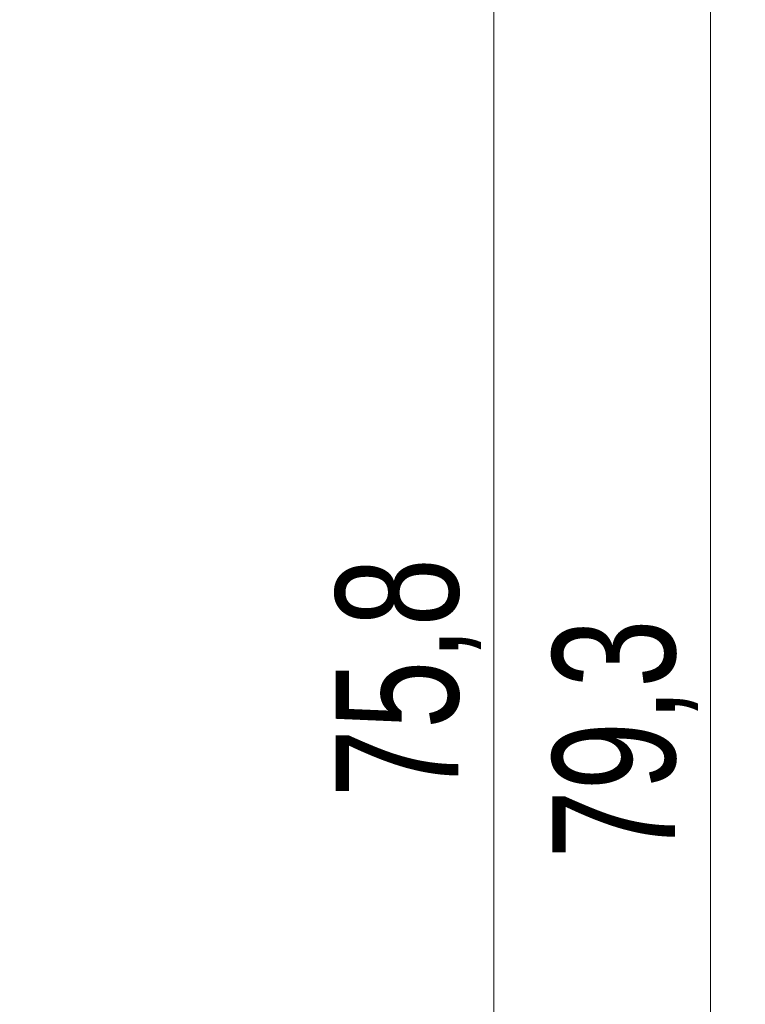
# Model space of a CAD drawing. Header units: millimetres. Extents: x -72 to 415, y 5 to 292.
# Tile 56 of 59: x 355 to 375, y 181 to 209. Entities that reach past the tile are written whole.
import ezdxf

# ---------------------------------------------------------------- set-up
doc = ezdxf.new("R2010")
doc.units = ezdxf.units.MM
doc.styles.add('SLDTEXTSTYLE0', font='TXT', dxfattribs={"width": 0.75})
doc.dimstyles.new('SLDDIMSTYLE0', dxfattribs={"dimtxt": 3.5, "dimasz": 3.5, "dimexe": 0, "dimexo": 0.0625, "dimgap": 0.875, "dimtad": 1, "dimdec": 1, "dimrnd": 1e-09, "dimzin": 12, "dimdsep": 46, "dimtxsty": 'SLDTEXTSTYLE0', "dimsah": 1, "dimcen": 0.09, "dimadec": 0, "dimazin": 3, "dimtfac": 1, "dimtofl": 0, "dimtmove": 0, "dimatfit": 3, "dimfxl": 1, "dimfrac": 2, "dimtolj": 1, "dimtzin": 12, "dimarcsym": 0})

# ---------------------------------------------------------------- blocks, each defined once
blk = doc.blocks.new('_D_1')
at = {"color": 7, "linetype": 'Continuous', "lineweight": 0}
for p, q in [((354.535, 229.439), (369.213, 229.439)), ((368.222, 229.439), (368.222, 153.675)), ((349.648, 153.675), (369.213, 153.675))]:
    blk.add_line(p, q, dxfattribs=at)
for points in [[(368.222, 229.439), (367.722, 225.939), (368.722, 225.939)], [(368.222, 153.675), (368.722, 157.175), (367.722, 157.175)]]:
    blk.add_solid(points, dxfattribs=at)
at = {"color": 7, "linetype": 'Continuous', "lineweight": 0, "insert": (363.711, 187.031), "char_height": 3.5, "attachment_point": 1, "rotation": 90, "style": 'SLDTEXTSTYLE0'}
blk.add_mtext('75,8', dxfattribs=at)
blk = doc.blocks.new('_D_2')
at = {"color": 7, "linetype": 'Continuous', "lineweight": 0}
for p, q in [((354.535, 229.439), (375.4, 229.439)), ((374.41, 229.439), (374.41, 150.175)), ((344.018, 150.175), (375.4, 150.175))]:
    blk.add_line(p, q, dxfattribs=at)
for points in [[(374.41, 229.439), (373.91, 225.939), (374.91, 225.939)], [(374.41, 150.175), (374.91, 153.675), (373.91, 153.675)]]:
    blk.add_solid(points, dxfattribs=at)
at = {"color": 7, "linetype": 'Continuous', "lineweight": 0, "insert": (369.898, 185.281), "char_height": 3.5, "attachment_point": 1, "rotation": 90, "style": 'SLDTEXTSTYLE0'}
blk.add_mtext('79,3', dxfattribs=at)

msp = doc.modelspace()

# ---------------------------------------------------------------- dimensions: what is measured, and where the dimension line sits
at = {"color": 7, "linetype": 'Continuous', "lineweight": 0}
for base, p2, picture, middle in [((374.41, 150.175), (343.027, 150.175), '_D_2', (374.41, 189.807)), ((368.222, 153.675), (348.658, 153.675), '_D_1', (368.222, 191.557))]:
    dim = msp.add_linear_dim(base=base, p1=(353.544, 229.439), p2=p2, angle=90, dimstyle='SLDDIMSTYLE0', dxfattribs=at)
    dim.commit()
    dim.dimension.update_dxf_attribs({"geometry": picture, "text_midpoint": middle, "dimtype": 160})

doc.saveas('drawing.dxf')
